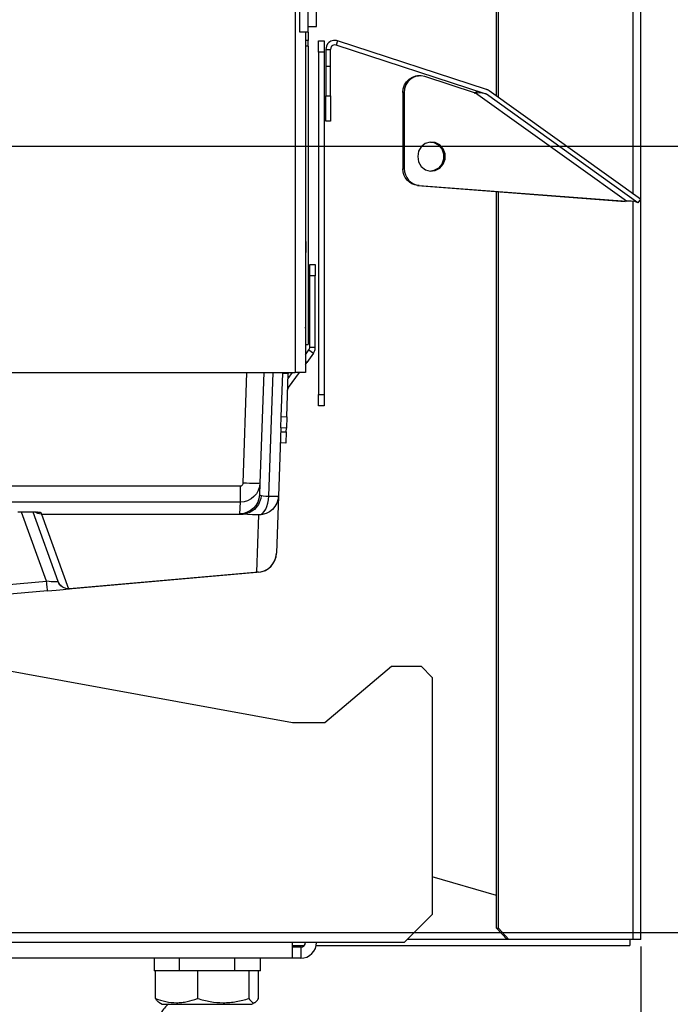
# Model space of a CAD drawing. Header units: millimetres. Extents: x 0 to 39025, y -31299 to 8400.
# Tile 192 of 206: x 17325 to 17441, y 1788 to 1964. Entities that reach past the tile are written whole.
import ezdxf

# ---------------------------------------------------------------- set-up
doc = ezdxf.new("R2010")
doc.units = ezdxf.units.MM
doc.header["$PDSIZE"] = -1
doc.layers.add('DIMENZIJE', color=4, linetype='Continuous')
doc.styles.add('SLDTEXTSTYLE6', font='txt')
doc.dimstyles.new('SLDDIMSTYLE0', dxfattribs={"dimtxt": 3, "dimasz": 3.414889, "dimexe": 0, "dimexo": 0.0625, "dimgap": 0.75, "dimtad": 1, "dimdec": 0, "dimlfac": 20, "dimrnd": 1e-09, "dimzin": 12, "dimdsep": 46, "dimtxsty": 'SLDTEXTSTYLE6', "dimsah": 1, "dimcen": 0.09, "dimadec": 0, "dimazin": 3, "dimtfac": 1, "dimtdec": 0, "dimtofl": 0, "dimtmove": 0, "dimatfit": 3, "dimfxl": 1, "dimfrac": 2, "dimtolj": 1, "dimtzin": 12, "dimarcsym": 0})

# ---------------------------------------------------------------- blocks, each defined once
blk = doc.blocks.new('Adapt 2 S (levo_prerez)')
at = {"linetype": 'Continuous'}
for p, q in [((632.35, 13.3), (632.35, 11)), ((642.35, 11), (642.35, 13.3)), ((628.13, 6.05), (628.13, 11)), ((635.65, 11), (628.13, 11)), ((635.65, 11), (635.65, 6.05)), ((644.87, 11), (635.65, 11)), ((644.87, 6.05), (644.87, 11)), ((646.57, 11), (644.87, 11)), ((646.57, 6.05), (646.57, 11)), ((628.7, 5.38), (628.7, 5.37)), ((628.7, 5.37), (629.35, 5)), ((645.35, 5), (646, 5.37)), ((629.35, 5), (645.35, 5))]:
    blk.add_line(p, q, dxfattribs=at)
at = {"lineweight": 25}
for points in [[(653.95, 178.98), (653.95, 178.98), (653.95, 206.83), (653.95, 206.83)], [(655.45, 178.98), (655.45, 178.98), (655.45, 206.83), (655.45, 206.83)], [(715, 16.61), (715, 16.61), (715, 206.83), (715, 206.83)], [(689.18, 167.52), (689.18, 167.52), (689.18, 197.69), (689.18, 197.69)], [(689.49, 167.3), (689.49, 167.3), (689.49, 197.67), (689.49, 197.67)], [(713.62, 150), (713.62, 150), (713.62, 195.95), (713.62, 195.95)], [(653.15, 190.04), (653.15, 190.04), (653.15, 118.07), (653.15, 118.07)], [(655.45, 179.99), (655.45, 179.99), (656.95, 179.99), (656.95, 179.99)], [(655.45, 178.98), (655.45, 178.98), (653.95, 178.98), (653.95, 178.98)], [(654.95, 178.98), (654.95, 178.98), (654.95, 118.07), (654.95, 118.07)], [(655.45, 178.98), (655.45, 178.98), (655.45, 177.48), (655.45, 177.48)], [(655.45, 177.48), (655.45, 177.48), (654.95, 177.48), (654.95, 177.48)], [(655.45, 176.47), (655.45, 176.47), (655.45, 177.48), (655.45, 177.48)], [(655.45, 176.47), (655.45, 176.47), (655.45, 123.1), (655.45, 123.1)], [(657.32, 177.42), (657.32, 177.42), (658.32, 177.42), (658.32, 177.42)], [(657.32, 175.41), (657.32, 175.41), (657.32, 177.42), (657.32, 177.42)], [(658.32, 177.42), (658.32, 177.42), (658.32, 175.41), (658.32, 175.41)], [(660.71, 177.42), (660.71, 177.42), (660.47, 176.66), (660.47, 176.66)], [(687.14, 167.95), (687.14, 167.95), (660.47, 176.66), (660.47, 176.66)], [(687.38, 168.71), (687.38, 168.71), (660.71, 177.42), (660.71, 177.42)], [(658.32, 175.41), (658.32, 175.41), (657.32, 175.41), (657.32, 175.41)], [(657.32, 175.41), (657.32, 175.41), (657.32, 114.11), (657.32, 114.11)], [(658.32, 175.41), (658.32, 175.41), (658.32, 114.11), (658.32, 114.11)], [(658.62, 175.89), (658.62, 175.89), (659.42, 175.89), (659.42, 175.89)], [(659.42, 172.81), (659.42, 172.81), (658.62, 172.81), (658.62, 172.81)], [(658.62, 172.81), (658.62, 172.81), (658.62, 167.55), (658.62, 167.55)], [(659.42, 167.55), (659.42, 167.55), (659.42, 172.81), (659.42, 172.81)], [(675.42, 171.16), (675.42, 171.16), (675.17, 171.16), (675.17, 171.16)], [(685.4, 168.07), (685.4, 168.07), (676.3, 171.03), (676.3, 171.03)], [(658.62, 167.55), (658.62, 167.55), (659.42, 167.55), (659.42, 167.55)], [(672.62, 168.15), (672.62, 168.15), (672.37, 168.14), (672.37, 168.14)], [(672.37, 168.14), (672.37, 168.14), (672.39, 154.53), (672.39, 154.53)], [(672.62, 168.15), (672.62, 168.15), (672.64, 154.54), (672.64, 154.54)], [(712.41, 148.7), (712.41, 148.7), (685.4, 168.07), (685.4, 168.07)], [(714.45, 148.41), (714.45, 148.41), (687.35, 167.84), (687.35, 167.84)], [(714.92, 149.07), (714.92, 149.07), (687.82, 168.49), (687.82, 168.49)], [(659.42, 163.03), (659.42, 163.03), (658.62, 163.03), (658.62, 163.03)], [(672.39, 154.53), (672.39, 154.53), (672.64, 154.54), (672.64, 154.54)], [(675.29, 151.53), (675.29, 151.53), (675.04, 151.53), (675.04, 151.53)], [(675.04, 151.53), (675.04, 151.53), (712.16, 148.69), (712.16, 148.69)], [(675.29, 151.53), (675.29, 151.53), (712.41, 148.7), (712.41, 148.7)], [(689.18, 18.62), (689.18, 18.62), (689.18, 150.45), (689.18, 150.45)], [(689.49, 18.62), (689.49, 18.62), (689.49, 150.43), (689.49, 150.43)], [(712.41, 148.7), (712.41, 148.7), (712.16, 148.69), (712.16, 148.69)], [(713.62, 16.61), (713.62, 16.61), (713.62, 148.71), (713.62, 148.71)], [(714.92, 149.07), (714.92, 149.07), (714.45, 148.41), (714.45, 148.41)], [(654.95, 141.52), (654.95, 141.52), (655.05, 141.52), (655.05, 141.52)], [(655.05, 141.52), (655.05, 141.52), (655.05, 139.51), (655.05, 139.51)], [(655.05, 139.51), (655.05, 139.51), (654.95, 139.51), (654.95, 139.51)], [(655.05, 126.59), (655.05, 126.59), (655.05, 139.51), (655.05, 139.51)], [(655.73, 137.39), (655.73, 137.39), (656.73, 137.39), (656.73, 137.39)], [(655.73, 135.38), (655.73, 135.38), (655.73, 137.39), (655.73, 137.39)], [(656.73, 137.39), (656.73, 137.39), (656.73, 135.38), (656.73, 135.38)], [(656.73, 135.38), (656.73, 135.38), (655.73, 135.38), (655.73, 135.38)], [(655.73, 122.57), (655.73, 122.57), (655.73, 135.38), (655.73, 135.38)], [(656.73, 122.57), (656.73, 122.57), (656.73, 135.38), (656.73, 135.38)], [(654.95, 126.59), (654.95, 126.59), (655.05, 126.59), (655.05, 126.59)], [(654.95, 121.23), (654.95, 121.23), (655.58, 122.09), (655.58, 122.09)], [(655.58, 122.09), (655.58, 122.09), (656.39, 121.5), (656.39, 121.5)], [(655.73, 122.57), (655.73, 122.57), (656.73, 122.57), (656.73, 122.57)], [(655.21, 119.88), (655.21, 119.88), (654.95, 120.07), (654.95, 120.07)], [(654.95, 119.52), (654.95, 119.52), (655.21, 119.88), (655.21, 119.88)], [(656.39, 121.5), (656.39, 121.5), (655.21, 119.88), (655.21, 119.88)], [(501.95, 118.07), (501.95, 118.07), (653.15, 118.07), (653.15, 118.07)], [(643.81, 98.26), (643.81, 98.26), (644.5, 118.07), (644.5, 118.07)], [(647.5, 118.07), (647.5, 118.07), (646.81, 98.26), (646.81, 98.26)], [(648.43, 95.92), (648.43, 95.92), (649.2, 118.07), (649.2, 118.07)], [(650.9, 118.07), (650.9, 118.07), (650.89, 117.9), (650.89, 117.9)], [(651.86, 116.96), (651.86, 116.96), (652.67, 118.07), (652.67, 118.07)], [(651.94, 115.36), (651.94, 115.36), (653.9, 118.07), (653.9, 118.07)], [(650.62, 110.17), (650.62, 110.17), (650.89, 117.9), (650.89, 117.9)], [(651.89, 117.87), (651.89, 117.87), (650.89, 117.9), (650.89, 117.9)], [(651.62, 110.14), (651.62, 110.14), (651.89, 117.87), (651.89, 117.87)], [(651.81, 115.46), (651.81, 115.46), (651.94, 115.36), (651.94, 115.36)], [(657.32, 114.11), (657.32, 114.11), (658.32, 114.11), (658.32, 114.11)], [(657.32, 112.1), (657.32, 112.1), (657.32, 114.11), (657.32, 114.11)], [(658.32, 114.11), (658.32, 114.11), (658.32, 112.1), (658.32, 112.1)], [(658.32, 112.1), (658.32, 112.1), (657.32, 112.1), (657.32, 112.1)], [(650.55, 108.16), (650.55, 108.16), (650.62, 110.17), (650.62, 110.17)], [(650.62, 110.17), (650.62, 110.17), (651.62, 110.14), (651.62, 110.14)], [(651.62, 110.14), (651.62, 110.14), (651.56, 108.13), (651.56, 108.13)], [(650.55, 108.16), (650.55, 108.16), (650.13, 95.96), (650.13, 95.96)], [(651.56, 108.13), (651.56, 108.13), (650.55, 108.16), (650.55, 108.16)], [(651.53, 107.43), (651.53, 107.43), (651.56, 108.13), (651.56, 108.13)], [(650.53, 107.47), (650.53, 107.47), (651.53, 107.43), (651.53, 107.43)], [(651.53, 107.43), (651.53, 107.43), (651.46, 105.43), (651.46, 105.43)], [(651.46, 105.43), (651.46, 105.43), (650.46, 105.46), (650.46, 105.46)], [(502.09, 97.77), (502.09, 97.77), (643.32, 97.77), (643.32, 97.77)], [(646.81, 98.26), (646.81, 98.26), (646.74, 96.19), (646.74, 96.19)], [(650.13, 95.96), (650.13, 95.96), (649.78, 85.71), (649.78, 85.71)], [(643.32, 94.86), (643.32, 94.86), (502.09, 94.86), (502.09, 94.86)], [(643.24, 92.79), (643.24, 92.79), (643.32, 94.86), (643.32, 94.86)], [(608.65, 80.73), (608.65, 80.73), (604.17, 93.08), (604.17, 93.08)], [(610.69, 80.67), (610.69, 80.67), (606.21, 93.05), (606.21, 93.05)], [(607.64, 92.97), (607.64, 92.97), (607.73, 92.72), (607.73, 92.72)], [(607.73, 92.72), (607.73, 92.72), (643.83, 92.72), (643.83, 92.72)], [(607.73, 92.72), (607.73, 92.72), (607.73, 92.72), (607.73, 92.72)], [(607.73, 92.72), (607.73, 92.72), (612.57, 79.35), (612.57, 79.35)], [(646.28, 82.32), (646.28, 82.32), (646.63, 92.58), (646.63, 92.58)], [(501, 83.09), (501, 83.09), (652.65, 55.46), (652.65, 55.46)], [(612.57, 79.35), (612.57, 79.35), (646.28, 82.32), (646.28, 82.32)], [(646.58, 82.33), (646.58, 82.33), (612.75, 79.35), (612.75, 79.35)], [(595.81, 79.6), (595.81, 79.6), (608.65, 80.73), (608.65, 80.73)], [(608.82, 79.01), (608.82, 79.01), (595.9, 77.87), (595.9, 77.87)], [(658.45, 55.46), (658.45, 55.46), (670.37, 65.51), (670.37, 65.51)], [(670.37, 65.51), (670.37, 65.51), (675.65, 65.51), (675.65, 65.51)], [(675.65, 65.51), (675.65, 65.51), (677.65, 63.5), (677.65, 63.5)], [(677.65, 63.5), (677.65, 63.5), (677.65, 21.08), (677.65, 21.08)], [(652.65, 55.46), (652.65, 55.46), (658.45, 55.46), (658.45, 55.46)], [(689.18, 24.48), (689.18, 24.48), (677.65, 27.8), (677.65, 27.8)], [(677.65, 21.08), (677.65, 21.08), (672.65, 16.06), (672.65, 16.06)], [(689.18, 18.62), (689.18, 18.62), (689.49, 18.62), (689.49, 18.62)], [(691.08, 16.61), (691.08, 16.61), (689.18, 18.62), (689.18, 18.62)], [(689.49, 18.62), (689.49, 18.62), (691.39, 16.61), (691.39, 16.61)], [(652.65, 16.06), (652.65, 16.06), (501, 16.06), (501, 16.06)], [(672.65, 16.06), (672.65, 16.06), (652.65, 16.06), (652.65, 16.06)], [(691.08, 16.61), (691.08, 16.61), (673.2, 16.61), (673.2, 16.61)], [(691.39, 16.61), (691.39, 16.61), (691.08, 16.61), (691.08, 16.61)], [(713.62, 16.61), (713.62, 16.61), (691.39, 16.61), (691.39, 16.61)], [(652.65, 15.55), (652.65, 15.55), (654.77, 15.55), (654.77, 15.55)], [(654.15, 15.25), (654.15, 15.25), (652.65, 15.25), (652.65, 15.25)], [(654.15, 15.25), (654.15, 15.25), (654.15, 13.24), (654.15, 13.24)], [(656.9, 15.55), (656.9, 15.55), (713, 15.55), (713, 15.55)], [(652.65, 13.24), (652.65, 13.24), (501, 13.24), (501, 13.24)], [(627.9, 13.24), (627.9, 13.24), (627.9, 10.98), (627.9, 10.98)], [(646.89, 10.98), (646.89, 10.98), (646.89, 13.24), (646.89, 13.24)], [(654.15, 13.24), (654.15, 13.24), (652.65, 13.24), (652.65, 13.24)]]:
    blk.add_open_spline(points, degree=3, dxfattribs=at)
for points, knots in [([(656.95, 179.99), (656.95, 179.99), (656.95, 180.01), (656.95, 180.01), (656.95, 180.01), (656.95, 180.32), (656.95, 180.32), (656.95, 180.32), (656.95, 181), (656.95, 181), (656.95, 181), (656.95, 181.99), (656.95, 181.99), (656.95, 181.99), (656.95, 183.25), (656.95, 183.25)], [0, 0, 0, 0, 1, 1, 1, 2, 2, 2, 3, 3, 3, 4, 4, 4, 5, 5, 5, 5]), ([(655.45, 176.47), (655.45, 176.47), (655.4, 176.47), (655.4, 176.47), (655.4, 176.47), (655.26, 176.47), (655.26, 176.47), (655.26, 176.47), (655.03, 176.47), (655.03, 176.47), (655.03, 176.47), (654.95, 176.47), (654.95, 176.47)], [0, 0, 0, 0, 1, 1, 1, 2, 2, 2, 3, 3, 3, 4, 4, 4, 4]), ([(660.71, 177.42), (660.71, 177.42), (660.51, 177.48), (660.51, 177.48), (660.51, 177.48), (659.96, 177.48), (659.96, 177.48), (659.96, 177.48), (659.53, 177.35), (659.53, 177.35), (659.53, 177.35), (659.16, 177.1), (659.16, 177.1), (659.16, 177.1), (659.14, 177.08), (659.14, 177.08), (659.14, 177.08), (659.09, 177.04), (659.09, 177.04), (659.09, 177.04), (658.93, 176.85), (658.93, 176.85), (658.93, 176.85), (658.73, 176.47), (658.73, 176.47), (658.73, 176.47), (658.62, 175.89), (658.62, 175.89)], [0, 0, 0, 0, 1, 1, 1, 2, 2, 2, 3, 3, 3, 4, 4, 4, 5, 5, 5, 6, 6, 6, 7, 7, 7, 8, 8, 8, 9, 9, 9, 9]), ([(660.47, 176.66), (660.47, 176.66), (660.09, 176.69), (660.09, 176.69), (660.09, 176.69), (659.69, 176.5), (659.69, 176.5), (659.69, 176.5), (659.68, 176.49), (659.68, 176.49), (659.68, 176.49), (659.66, 176.47), (659.66, 176.47), (659.66, 176.47), (659.57, 176.37), (659.57, 176.37), (659.57, 176.37), (659.42, 175.89), (659.42, 175.89)], [0, 0, 0, 0, 1, 1, 1, 2, 2, 2, 3, 3, 3, 4, 4, 4, 5, 5, 5, 6, 6, 6, 6]), ([(658.62, 175.89), (658.62, 175.89), (658.62, 175.56), (658.62, 175.56), (658.62, 175.56), (658.62, 175.2), (658.62, 175.2), (658.62, 175.2), (658.62, 174.83), (658.62, 174.83), (658.62, 174.83), (658.62, 174.44), (658.62, 174.44), (658.62, 174.44), (658.62, 174.04), (658.62, 174.04), (658.62, 174.04), (658.62, 173.64), (658.62, 173.64), (658.62, 173.64), (658.62, 173.22), (658.62, 173.22), (658.62, 173.22), (658.62, 172.81), (658.62, 172.81)], [0, 0, 0, 0, 1, 1, 1, 2, 2, 2, 3, 3, 3, 4, 4, 4, 5, 5, 5, 6, 6, 6, 7, 7, 7, 8, 8, 8, 8]), ([(659.42, 172.81), (659.42, 172.81), (659.42, 173.22), (659.42, 173.22), (659.42, 173.22), (659.42, 173.64), (659.42, 173.64), (659.42, 173.64), (659.42, 174.04), (659.42, 174.04), (659.42, 174.04), (659.42, 174.44), (659.42, 174.44), (659.42, 174.44), (659.42, 174.83), (659.42, 174.83), (659.42, 174.83), (659.42, 175.2), (659.42, 175.2), (659.42, 175.2), (659.42, 175.56), (659.42, 175.56), (659.42, 175.56), (659.42, 175.89), (659.42, 175.89)], [0, 0, 0, 0, 1, 1, 1, 2, 2, 2, 3, 3, 3, 4, 4, 4, 5, 5, 5, 6, 6, 6, 7, 7, 7, 8, 8, 8, 8]), ([(672.37, 168.14), (672.37, 168.14), (672.45, 168.85), (672.45, 168.85), (672.45, 168.85), (672.67, 169.51), (672.67, 169.51), (672.67, 169.51), (673.04, 170.09), (673.04, 170.09), (673.04, 170.09), (673.52, 170.57), (673.52, 170.57), (673.52, 170.57), (674.1, 170.92), (674.1, 170.92), (674.1, 170.92), (674.73, 171.12), (674.73, 171.12), (674.73, 171.12), (675.17, 171.16), (675.17, 171.16)], [0, 0, 0, 0, 1, 1, 1, 2, 2, 2, 3, 3, 3, 4, 4, 4, 5, 5, 5, 6, 6, 6, 7, 7, 7, 7]), ([(676.3, 171.03), (676.3, 171.03), (675.65, 171.16), (675.65, 171.16), (675.65, 171.16), (674.99, 171.12), (674.99, 171.12), (674.99, 171.12), (674.35, 170.93), (674.35, 170.93), (674.35, 170.93), (673.77, 170.57), (673.77, 170.57), (673.77, 170.57), (673.29, 170.1), (673.29, 170.1), (673.29, 170.1), (672.92, 169.51), (672.92, 169.51), (672.92, 169.51), (672.7, 168.85), (672.7, 168.85), (672.7, 168.85), (672.62, 168.15), (672.62, 168.15)], [0, 0, 0, 0, 1, 1, 1, 2, 2, 2, 3, 3, 3, 4, 4, 4, 5, 5, 5, 6, 6, 6, 7, 7, 7, 8, 8, 8, 8]), ([(658.62, 163.03), (658.62, 163.03), (658.62, 163.12), (658.62, 163.12), (658.62, 163.12), (658.62, 163.38), (658.62, 163.38), (658.62, 163.38), (658.62, 163.79), (658.62, 163.79), (658.62, 163.79), (658.62, 164.36), (658.62, 164.36), (658.62, 164.36), (658.62, 165.04), (658.62, 165.04), (658.62, 165.04), (658.62, 165.82), (658.62, 165.82), (658.62, 165.82), (658.62, 166.68), (658.62, 166.68), (658.62, 166.68), (658.62, 167.55), (658.62, 167.55)], [0, 0, 0, 0, 1, 1, 1, 2, 2, 2, 3, 3, 3, 4, 4, 4, 5, 5, 5, 6, 6, 6, 7, 7, 7, 8, 8, 8, 8]), ([(659.42, 167.55), (659.42, 167.55), (659.42, 166.68), (659.42, 166.68), (659.42, 166.68), (659.42, 165.82), (659.42, 165.82), (659.42, 165.82), (659.42, 165.04), (659.42, 165.04), (659.42, 165.04), (659.42, 164.36), (659.42, 164.36), (659.42, 164.36), (659.42, 163.79), (659.42, 163.79), (659.42, 163.79), (659.42, 163.38), (659.42, 163.38), (659.42, 163.38), (659.42, 163.12), (659.42, 163.12), (659.42, 163.12), (659.42, 163.03), (659.42, 163.03)], [0, 0, 0, 0, 1, 1, 1, 2, 2, 2, 3, 3, 3, 4, 4, 4, 5, 5, 5, 6, 6, 6, 7, 7, 7, 8, 8, 8, 8]), ([(685.14, 168.07), (685.14, 168.07), (685.77, 168.38), (685.77, 168.38), (685.77, 168.38), (685.8, 168.39), (685.8, 168.39)], [0, 0, 0, 0, 1, 1, 1, 2, 2, 2, 2]), ([(685.4, 168.07), (685.4, 168.07), (685.99, 168.14), (685.99, 168.14), (685.99, 168.14), (686.59, 168.13), (686.59, 168.13), (686.59, 168.13), (686.63, 168.11), (686.63, 168.11)], [0, 0, 0, 0, 1, 1, 1, 2, 2, 2, 3, 3, 3, 3]), ([(687.35, 167.84), (687.35, 167.84), (687.33, 167.86), (687.33, 167.86), (687.33, 167.86), (687.31, 167.87), (687.31, 167.87), (687.31, 167.87), (687.28, 167.89), (687.28, 167.89), (687.28, 167.89), (687.25, 167.9), (687.25, 167.9), (687.25, 167.9), (687.22, 167.92), (687.22, 167.92), (687.22, 167.92), (687.19, 167.93), (687.19, 167.93), (687.19, 167.93), (687.17, 167.94), (687.17, 167.94), (687.17, 167.94), (687.14, 167.95), (687.14, 167.95)], [0, 0, 0, 0, 1, 1, 1, 2, 2, 2, 3, 3, 3, 4, 4, 4, 5, 5, 5, 6, 6, 6, 7, 7, 7, 8, 8, 8, 8]), ([(687.82, 168.49), (687.82, 168.49), (687.77, 168.53), (687.77, 168.53), (687.77, 168.53), (687.72, 168.56), (687.72, 168.56), (687.72, 168.56), (687.67, 168.59), (687.67, 168.59), (687.67, 168.59), (687.61, 168.62), (687.61, 168.62), (687.61, 168.62), (687.55, 168.65), (687.55, 168.65), (687.55, 168.65), (687.5, 168.67), (687.5, 168.67), (687.5, 168.67), (687.44, 168.7), (687.44, 168.7), (687.44, 168.7), (687.38, 168.71), (687.38, 168.71)], [0, 0, 0, 0, 1, 1, 1, 2, 2, 2, 3, 3, 3, 4, 4, 4, 5, 5, 5, 6, 6, 6, 7, 7, 7, 8, 8, 8, 8]), ([(675.05, 156.69), (675.05, 156.69), (675.21, 157.64), (675.21, 157.64), (675.21, 157.64), (675.69, 158.45), (675.69, 158.45), (675.69, 158.45), (676.41, 159.03), (676.41, 159.03), (676.41, 159.03), (677.28, 159.3), (677.28, 159.3), (677.28, 159.3), (678.19, 159.21), (678.19, 159.21), (678.19, 159.21), (679, 158.78), (679, 158.78), (679, 158.78), (679.61, 158.07), (679.61, 158.07), (679.61, 158.07), (679.94, 157.18), (679.94, 157.18), (679.94, 157.18), (679.94, 156.21), (679.94, 156.21), (679.94, 156.21), (679.62, 155.32), (679.62, 155.32), (679.62, 155.32), (679, 154.61), (679, 154.61), (679, 154.61), (678.19, 154.18), (678.19, 154.18), (678.19, 154.18), (677.29, 154.09), (677.29, 154.09), (677.29, 154.09), (676.42, 154.35), (676.42, 154.35), (676.42, 154.35), (675.7, 154.93), (675.7, 154.93), (675.7, 154.93), (675.21, 155.75), (675.21, 155.75), (675.21, 155.75), (675.05, 156.69), (675.05, 156.69)], [0, 0, 0, 0, 1, 1, 1, 2, 2, 2, 3, 3, 3, 4, 4, 4, 5, 5, 5, 6, 6, 6, 7, 7, 7, 8, 8, 8, 9, 9, 9, 10, 10, 10, 11, 11, 11, 12, 12, 12, 13, 13, 13, 14, 14, 14, 15, 15, 15, 16, 16, 16, 17, 17, 17, 17]), ([(677.35, 159.3), (677.35, 159.3), (677.93, 159.2), (677.93, 159.2), (677.93, 159.2), (678.74, 158.78), (678.74, 158.78), (678.74, 158.78), (679.36, 158.06), (679.36, 158.06), (679.36, 158.06), (679.69, 157.17), (679.69, 157.17), (679.69, 157.17), (679.69, 156.21), (679.69, 156.21), (679.69, 156.21), (679.36, 155.32), (679.36, 155.32), (679.36, 155.32), (678.75, 154.6), (678.75, 154.6), (678.75, 154.6), (677.94, 154.18), (677.94, 154.18), (677.94, 154.18), (677.43, 154.08), (677.43, 154.08)], [0, 0, 0, 0, 1, 1, 1, 2, 2, 2, 3, 3, 3, 4, 4, 4, 5, 5, 5, 6, 6, 6, 7, 7, 7, 8, 8, 8, 9, 9, 9, 9]), ([(675.04, 151.53), (675.04, 151.53), (674.51, 151.62), (674.51, 151.62), (674.51, 151.62), (674.01, 151.82), (674.01, 151.82), (674.01, 151.82), (673.56, 152.11), (673.56, 152.11), (673.56, 152.11), (673.16, 152.48), (673.16, 152.48), (673.16, 152.48), (672.83, 152.93), (672.83, 152.93), (672.83, 152.93), (672.59, 153.43), (672.59, 153.43), (672.59, 153.43), (672.44, 153.97), (672.44, 153.97), (672.44, 153.97), (672.39, 154.53), (672.39, 154.53)], [0, 0, 0, 0, 1, 1, 1, 2, 2, 2, 3, 3, 3, 4, 4, 4, 5, 5, 5, 6, 6, 6, 7, 7, 7, 8, 8, 8, 8]), ([(672.64, 154.54), (672.64, 154.54), (672.7, 153.98), (672.7, 153.98), (672.7, 153.98), (672.84, 153.44), (672.84, 153.44), (672.84, 153.44), (673.09, 152.93), (673.09, 152.93), (673.09, 152.93), (673.41, 152.49), (673.41, 152.49), (673.41, 152.49), (673.81, 152.11), (673.81, 152.11), (673.81, 152.11), (674.27, 151.82), (674.27, 151.82), (674.27, 151.82), (674.76, 151.62), (674.76, 151.62), (674.76, 151.62), (675.29, 151.53), (675.29, 151.53)], [0, 0, 0, 0, 1, 1, 1, 2, 2, 2, 3, 3, 3, 4, 4, 4, 5, 5, 5, 6, 6, 6, 7, 7, 7, 8, 8, 8, 8]), ([(714.45, 148.42), (714.45, 148.42), (713.91, 148.67), (713.91, 148.67), (713.91, 148.67), (713.28, 148.75), (713.28, 148.75), (713.28, 148.75), (712.63, 148.73), (712.63, 148.73), (712.63, 148.73), (712.41, 148.7), (712.41, 148.7)], [0, 0, 0, 0, 1, 1, 1, 2, 2, 2, 3, 3, 3, 4, 4, 4, 4]), ([(654.95, 126), (654.95, 126), (654.96, 126.02), (654.96, 126.02), (654.96, 126.02), (654.98, 126.09), (654.98, 126.09), (654.98, 126.09), (655, 126.18), (655, 126.18), (655, 126.18), (655.02, 126.26), (655.02, 126.26), (655.02, 126.26), (655.03, 126.34), (655.03, 126.34), (655.03, 126.34), (655.04, 126.42), (655.04, 126.42), (655.04, 126.42), (655.05, 126.5), (655.05, 126.5), (655.05, 126.5), (655.05, 126.59), (655.05, 126.59)], [0, 0, 0, 0, 1, 1, 1, 2, 2, 2, 3, 3, 3, 4, 4, 4, 5, 5, 5, 6, 6, 6, 7, 7, 7, 8, 8, 8, 8]), ([(654.95, 123.1), (654.95, 123.1), (655.03, 123.1), (655.03, 123.1), (655.03, 123.1), (655.26, 123.1), (655.26, 123.1), (655.26, 123.1), (655.4, 123.1), (655.4, 123.1), (655.4, 123.1), (655.45, 123.1), (655.45, 123.1)], [0, 0, 0, 0, 1, 1, 1, 2, 2, 2, 3, 3, 3, 4, 4, 4, 4]), ([(655.58, 122.09), (655.58, 122.09), (655.61, 122.15), (655.61, 122.15), (655.61, 122.15), (655.64, 122.21), (655.64, 122.21), (655.64, 122.21), (655.67, 122.26), (655.67, 122.26), (655.67, 122.26), (655.69, 122.32), (655.69, 122.32), (655.69, 122.32), (655.71, 122.38), (655.71, 122.38), (655.71, 122.38), (655.72, 122.45), (655.72, 122.45), (655.72, 122.45), (655.72, 122.5), (655.72, 122.5), (655.72, 122.5), (655.73, 122.57), (655.73, 122.57)], [0, 0, 0, 0, 1, 1, 1, 2, 2, 2, 3, 3, 3, 4, 4, 4, 5, 5, 5, 6, 6, 6, 7, 7, 7, 8, 8, 8, 8]), ([(656.39, 121.5), (656.39, 121.5), (656.47, 121.63), (656.47, 121.63), (656.47, 121.63), (656.53, 121.75), (656.53, 121.75), (656.53, 121.75), (656.59, 121.88), (656.59, 121.88), (656.59, 121.88), (656.64, 122.01), (656.64, 122.01), (656.64, 122.01), (656.68, 122.15), (656.68, 122.15), (656.68, 122.15), (656.71, 122.29), (656.71, 122.29), (656.71, 122.29), (656.72, 122.43), (656.72, 122.43), (656.72, 122.43), (656.73, 122.57), (656.73, 122.57)], [0, 0, 0, 0, 1, 1, 1, 2, 2, 2, 3, 3, 3, 4, 4, 4, 5, 5, 5, 6, 6, 6, 7, 7, 7, 8, 8, 8, 8]), ([(650.89, 117.9), (650.89, 117.9), (650.9, 117.98), (650.9, 117.98), (650.9, 117.98), (650.9, 118.06), (650.9, 118.06), (650.9, 118.06), (650.91, 118.07), (650.91, 118.07)], [0, 0, 0, 0, 1, 1, 1, 2, 2, 2, 3, 3, 3, 3]), ([(651.89, 117.87), (651.89, 117.87), (651.89, 117.9), (651.89, 117.9), (651.89, 117.9), (651.9, 117.94), (651.9, 117.94), (651.9, 117.94), (651.9, 117.97), (651.9, 117.97), (651.9, 117.97), (651.91, 118), (651.91, 118), (651.91, 118), (651.91, 118.04), (651.91, 118.04), (651.91, 118.04), (651.93, 118.07), (651.93, 118.07), (651.93, 118.07), (651.93, 118.07), (651.93, 118.07)], [0, 0, 0, 0, 1, 1, 1, 2, 2, 2, 3, 3, 3, 4, 4, 4, 5, 5, 5, 6, 6, 6, 7, 7, 7, 7]), ([(654.95, 118.07), (654.95, 118.07), (654.92, 118.07), (654.92, 118.07), (654.92, 118.07), (654.81, 118.07), (654.81, 118.07), (654.81, 118.07), (654.65, 118.07), (654.65, 118.07), (654.65, 118.07), (654.42, 118.07), (654.42, 118.07), (654.42, 118.07), (654.15, 118.07), (654.15, 118.07), (654.15, 118.07), (653.84, 118.07), (653.84, 118.07), (653.84, 118.07), (653.5, 118.07), (653.5, 118.07), (653.5, 118.07), (653.15, 118.07), (653.15, 118.07)], [0, 0, 0, 0, 1, 1, 1, 2, 2, 2, 3, 3, 3, 4, 4, 4, 5, 5, 5, 6, 6, 6, 7, 7, 7, 8, 8, 8, 8]), ([(651.79, 114.91), (651.79, 114.91), (651.79, 114.97), (651.79, 114.97), (651.79, 114.97), (651.8, 115.04), (651.8, 115.04), (651.8, 115.04), (651.81, 115.09), (651.81, 115.09), (651.81, 115.09), (651.84, 115.15), (651.84, 115.15), (651.84, 115.15), (651.86, 115.21), (651.86, 115.21), (651.86, 115.21), (651.88, 115.26), (651.88, 115.26), (651.88, 115.26), (651.91, 115.31), (651.91, 115.31), (651.91, 115.31), (651.94, 115.36), (651.94, 115.36)], [0, 0, 0, 0, 1, 1, 1, 2, 2, 2, 3, 3, 3, 4, 4, 4, 5, 5, 5, 6, 6, 6, 7, 7, 7, 8, 8, 8, 8]), ([(643.32, 97.77), (643.32, 97.77), (643.41, 97.78), (643.41, 97.78), (643.41, 97.78), (643.5, 97.8), (643.5, 97.8), (643.5, 97.8), (643.59, 97.85), (643.59, 97.85), (643.59, 97.85), (643.66, 97.91), (643.66, 97.91), (643.66, 97.91), (643.72, 97.98), (643.72, 97.98), (643.72, 97.98), (643.77, 98.07), (643.77, 98.07), (643.77, 98.07), (643.8, 98.16), (643.8, 98.16), (643.8, 98.16), (643.81, 98.26), (643.81, 98.26)], [0, 0, 0, 0, 1, 1, 1, 2, 2, 2, 3, 3, 3, 4, 4, 4, 5, 5, 5, 6, 6, 6, 7, 7, 7, 8, 8, 8, 8]), ([(646.81, 98.26), (646.81, 98.26), (646.72, 97.59), (646.72, 97.59), (646.72, 97.59), (646.51, 96.95), (646.51, 96.95), (646.51, 96.95), (646.18, 96.36), (646.18, 96.36), (646.18, 96.36), (645.74, 95.85), (645.74, 95.85), (645.74, 95.85), (645.22, 95.43), (645.22, 95.43), (645.22, 95.43), (644.62, 95.12), (644.62, 95.12), (644.62, 95.12), (643.98, 94.93), (643.98, 94.93), (643.98, 94.93), (643.32, 94.86), (643.32, 94.86)], [0, 0, 0, 0, 1, 1, 1, 2, 2, 2, 3, 3, 3, 4, 4, 4, 5, 5, 5, 6, 6, 6, 7, 7, 7, 8, 8, 8, 8]), ([(643.32, 94.86), (643.32, 94.86), (643.32, 94.93), (643.32, 94.93), (643.32, 94.93), (643.32, 95.1), (643.32, 95.1), (643.32, 95.1), (643.32, 95.37), (643.32, 95.37), (643.32, 95.37), (643.32, 95.73), (643.32, 95.73), (643.32, 95.73), (643.32, 96.17), (643.32, 96.17), (643.32, 96.17), (643.32, 96.67), (643.32, 96.67), (643.32, 96.67), (643.32, 97.21), (643.32, 97.21), (643.32, 97.21), (643.32, 97.77), (643.32, 97.77)], [0, 0, 0, 0, 1, 1, 1, 2, 2, 2, 3, 3, 3, 4, 4, 4, 5, 5, 5, 6, 6, 6, 7, 7, 7, 8, 8, 8, 8]), ([(646.81, 98.26), (646.81, 98.26), (646.76, 98.23), (646.76, 98.23), (646.76, 98.23), (646.58, 98.22), (646.58, 98.22), (646.58, 98.22), (646.31, 98.21), (646.31, 98.21), (646.31, 98.21), (645.93, 98.21), (645.93, 98.21), (645.93, 98.21), (645.48, 98.21), (645.48, 98.21), (645.48, 98.21), (644.96, 98.22), (644.96, 98.22), (644.96, 98.22), (644.4, 98.23), (644.4, 98.23), (644.4, 98.23), (643.81, 98.26), (643.81, 98.26)], [0, 0, 0, 0, 1, 1, 1, 2, 2, 2, 3, 3, 3, 4, 4, 4, 5, 5, 5, 6, 6, 6, 7, 7, 7, 8, 8, 8, 8]), ([(646.74, 96.19), (646.74, 96.19), (646.65, 95.52), (646.65, 95.52), (646.65, 95.52), (646.44, 94.88), (646.44, 94.88), (646.44, 94.88), (646.11, 94.29), (646.11, 94.29), (646.11, 94.29), (645.67, 93.78), (645.67, 93.78), (645.67, 93.78), (645.15, 93.36), (645.15, 93.36), (645.15, 93.36), (644.55, 93.05), (644.55, 93.05), (644.55, 93.05), (643.91, 92.86), (643.91, 92.86), (643.91, 92.86), (643.24, 92.79), (643.24, 92.79)], [0, 0, 0, 0, 1, 1, 1, 2, 2, 2, 3, 3, 3, 4, 4, 4, 5, 5, 5, 6, 6, 6, 7, 7, 7, 8, 8, 8, 8]), ([(647.04, 96.07), (647.04, 96.07), (647.04, 96.01), (647.04, 96.01), (647.04, 96.01), (646.97, 95.53), (646.97, 95.53), (646.97, 95.53), (646.57, 94.43), (646.57, 94.43), (646.57, 94.43), (645.86, 93.53), (645.86, 93.53), (645.86, 93.53), (644.92, 92.94), (644.92, 92.94), (644.92, 92.94), (643.86, 92.72), (643.86, 92.72)], [0, 0, 0, 0, 1, 1, 1, 2, 2, 2, 3, 3, 3, 4, 4, 4, 5, 5, 5, 6, 6, 6, 6]), ([(650.13, 95.96), (650.13, 95.96), (650.04, 95.3), (650.04, 95.3), (650.04, 95.3), (649.83, 94.66), (649.83, 94.66), (649.83, 94.66), (649.5, 94.07), (649.5, 94.07), (649.5, 94.07), (649.07, 93.56), (649.07, 93.56), (649.07, 93.56), (648.54, 93.14), (648.54, 93.14), (648.54, 93.14), (647.95, 92.83), (647.95, 92.83), (647.95, 92.83), (647.3, 92.64), (647.3, 92.64), (647.3, 92.64), (646.63, 92.58), (646.63, 92.58)], [0, 0, 0, 0, 1, 1, 1, 2, 2, 2, 3, 3, 3, 4, 4, 4, 5, 5, 5, 6, 6, 6, 7, 7, 7, 8, 8, 8, 8]), ([(646.63, 92.58), (646.63, 92.58), (646.97, 92.66), (646.97, 92.66), (646.97, 92.66), (647.29, 92.86), (647.29, 92.86), (647.29, 92.86), (647.59, 93.18), (647.59, 93.18), (647.59, 93.18), (647.85, 93.59), (647.85, 93.59), (647.85, 93.59), (648.08, 94.09), (648.08, 94.09), (648.08, 94.09), (648.25, 94.66), (648.25, 94.66), (648.25, 94.66), (648.37, 95.27), (648.37, 95.27), (648.37, 95.27), (648.43, 95.92), (648.43, 95.92)], [0, 0, 0, 0, 1, 1, 1, 2, 2, 2, 3, 3, 3, 4, 4, 4, 5, 5, 5, 6, 6, 6, 7, 7, 7, 8, 8, 8, 8]), ([(646.74, 96.19), (646.74, 96.19), (646.77, 96.14), (646.77, 96.14), (646.77, 96.14), (646.87, 96.11), (646.87, 96.11), (646.87, 96.11), (647.04, 96.07), (647.04, 96.07)], [0, 0, 0, 0, 1, 1, 1, 2, 2, 2, 3, 3, 3, 3]), ([(647.04, 96.07), (647.04, 96.07), (647.4, 96.01), (647.4, 96.01), (647.4, 96.01), (647.86, 95.95), (647.86, 95.95), (647.86, 95.95), (648.43, 95.92), (648.43, 95.92)], [0, 0, 0, 0, 1, 1, 1, 2, 2, 2, 3, 3, 3, 3]), ([(648.43, 95.92), (648.43, 95.92), (648.8, 95.92), (648.8, 95.92), (648.8, 95.92), (649.14, 95.92), (649.14, 95.92), (649.14, 95.92), (649.43, 95.92), (649.43, 95.92), (649.43, 95.92), (649.68, 95.92), (649.68, 95.92), (649.68, 95.92), (649.87, 95.93), (649.87, 95.93), (649.87, 95.93), (650.02, 95.94), (650.02, 95.94), (650.02, 95.94), (650.1, 95.95), (650.1, 95.95), (650.1, 95.95), (650.13, 95.96), (650.13, 95.96)], [0, 0, 0, 0, 1, 1, 1, 2, 2, 2, 3, 3, 3, 4, 4, 4, 5, 5, 5, 6, 6, 6, 7, 7, 7, 8, 8, 8, 8]), ([(606.73, 93.04), (606.73, 93.04), (606.41, 93.04), (606.41, 93.04), (606.41, 93.04), (605.78, 93.06), (605.78, 93.06), (605.78, 93.06), (605.07, 93.07), (605.07, 93.07), (605.07, 93.07), (604.28, 93.08), (604.28, 93.08), (604.28, 93.08), (603.48, 93.08), (603.48, 93.08)], [0, 0, 0, 0, 1, 1, 1, 2, 2, 2, 3, 3, 3, 4, 4, 4, 5, 5, 5, 5]), ([(606.64, 93.04), (606.64, 93.04), (606.89, 93.03), (606.89, 93.03), (606.89, 93.03), (607.25, 93.01), (607.25, 93.01), (607.25, 93.01), (607.32, 93.01), (607.32, 93.01)], [0, 0, 0, 0, 1, 1, 1, 2, 2, 2, 3, 3, 3, 3]), ([(607.73, 92.72), (607.73, 92.72), (607.39, 92.75), (607.39, 92.75), (607.39, 92.75), (607.05, 92.84), (607.05, 92.84), (607.05, 92.84), (606.73, 92.99), (606.73, 92.99), (606.73, 92.99), (606.64, 93.04), (606.64, 93.04)], [0, 0, 0, 0, 1, 1, 1, 2, 2, 2, 3, 3, 3, 4, 4, 4, 4]), ([(607.64, 92.97), (607.64, 92.97), (607.56, 93), (607.56, 93), (607.56, 93), (607.31, 93.01), (607.31, 93.01), (607.31, 93.01), (606.93, 93.03), (606.93, 93.03), (606.93, 93.03), (606.73, 93.04), (606.73, 93.04)], [0, 0, 0, 0, 1, 1, 1, 2, 2, 2, 3, 3, 3, 4, 4, 4, 4]), ([(607.64, 92.97), (607.64, 92.97), (607.34, 93), (607.34, 93), (607.34, 93), (607.04, 93.06), (607.04, 93.06), (607.04, 93.06), (606.91, 93.11), (606.91, 93.11)], [0, 0, 0, 0, 1, 1, 1, 2, 2, 2, 3, 3, 3, 3]), ([(643.83, 92.72), (643.83, 92.72), (643.51, 92.74), (643.51, 92.74), (643.51, 92.74), (643.31, 92.77), (643.31, 92.77), (643.31, 92.77), (643.24, 92.79), (643.24, 92.79)], [0, 0, 0, 0, 1, 1, 1, 2, 2, 2, 3, 3, 3, 3]), ([(643.86, 92.72), (643.86, 92.72), (643.84, 92.72), (643.84, 92.72), (643.84, 92.72), (643.83, 92.72), (643.83, 92.72)], [0, 0, 0, 0, 1, 1, 1, 2, 2, 2, 2]), ([(646.63, 92.58), (646.63, 92.58), (645.51, 92.61), (645.51, 92.61), (645.51, 92.61), (644.57, 92.66), (644.57, 92.66), (644.57, 92.66), (643.86, 92.72), (643.86, 92.72)], [0, 0, 0, 0, 1, 1, 1, 2, 2, 2, 3, 3, 3, 3]), ([(646.28, 82.32), (646.28, 82.32), (646.95, 82.38), (646.95, 82.38), (646.95, 82.38), (647.59, 82.57), (647.59, 82.57), (647.59, 82.57), (648.18, 82.88), (648.18, 82.88), (648.18, 82.88), (648.71, 83.3), (648.71, 83.3), (648.71, 83.3), (649.14, 83.82), (649.14, 83.82), (649.14, 83.82), (649.48, 84.4), (649.48, 84.4), (649.48, 84.4), (649.69, 85.04), (649.69, 85.04), (649.69, 85.04), (649.78, 85.71), (649.78, 85.71)], [0, 0, 0, 0, 1, 1, 1, 2, 2, 2, 3, 3, 3, 4, 4, 4, 5, 5, 5, 6, 6, 6, 7, 7, 7, 8, 8, 8, 8]), ([(646.58, 82.33), (646.58, 82.33), (647.21, 82.44), (647.21, 82.44), (647.21, 82.44), (647.8, 82.66), (647.8, 82.66), (647.8, 82.66), (648.34, 82.99), (648.34, 82.99), (648.34, 82.99), (648.81, 83.41), (648.81, 83.41), (648.81, 83.41), (649.21, 83.91), (649.21, 83.91), (649.21, 83.91), (649.51, 84.47), (649.51, 84.47), (649.51, 84.47), (649.7, 85.08), (649.7, 85.08), (649.7, 85.08), (649.78, 85.71), (649.78, 85.71)], [0, 0, 0, 0, 1, 1, 1, 2, 2, 2, 3, 3, 3, 4, 4, 4, 5, 5, 5, 6, 6, 6, 7, 7, 7, 8, 8, 8, 8]), ([(646.58, 82.33), (646.58, 82.33), (646.54, 82.32), (646.54, 82.32), (646.54, 82.32), (646.51, 82.32), (646.51, 82.32), (646.51, 82.32), (646.47, 82.32), (646.47, 82.32), (646.47, 82.32), (646.43, 82.32), (646.43, 82.32), (646.43, 82.32), (646.39, 82.32), (646.39, 82.32), (646.39, 82.32), (646.35, 82.32), (646.35, 82.32), (646.35, 82.32), (646.32, 82.32), (646.32, 82.32), (646.32, 82.32), (646.28, 82.32), (646.28, 82.32)], [0, 0, 0, 0, 1, 1, 1, 2, 2, 2, 3, 3, 3, 4, 4, 4, 5, 5, 5, 6, 6, 6, 7, 7, 7, 8, 8, 8, 8]), ([(610.7, 80.67), (610.7, 80.67), (610.67, 80.62), (610.67, 80.62), (610.67, 80.62), (610.57, 80.6), (610.57, 80.6), (610.57, 80.6), (610.39, 80.58), (610.39, 80.58), (610.39, 80.58), (610.14, 80.59), (610.14, 80.59), (610.14, 80.59), (609.83, 80.6), (609.83, 80.6), (609.83, 80.6), (609.47, 80.63), (609.47, 80.63), (609.47, 80.63), (609.07, 80.67), (609.07, 80.67), (609.07, 80.67), (608.65, 80.73), (608.65, 80.73)], [0, 0, 0, 0, 1, 1, 1, 2, 2, 2, 3, 3, 3, 4, 4, 4, 5, 5, 5, 6, 6, 6, 7, 7, 7, 8, 8, 8, 8]), ([(608.82, 79.01), (608.82, 79.01), (608.81, 79.04), (608.81, 79.04), (608.81, 79.04), (608.8, 79.13), (608.8, 79.13), (608.8, 79.13), (608.78, 79.28), (608.78, 79.28), (608.78, 79.28), (608.76, 79.5), (608.76, 79.5), (608.76, 79.5), (608.73, 79.75), (608.73, 79.75), (608.73, 79.75), (608.71, 80.05), (608.71, 80.05), (608.71, 80.05), (608.68, 80.38), (608.68, 80.38), (608.68, 80.38), (608.65, 80.73), (608.65, 80.73)], [0, 0, 0, 0, 1, 1, 1, 2, 2, 2, 3, 3, 3, 4, 4, 4, 5, 5, 5, 6, 6, 6, 7, 7, 7, 8, 8, 8, 8]), ([(608.82, 79.01), (608.82, 79.01), (609.6, 79.07), (609.6, 79.07), (609.6, 79.07), (610.34, 79.14), (610.34, 79.14), (610.34, 79.14), (611.02, 79.2), (611.02, 79.2), (611.02, 79.2), (611.61, 79.25), (611.61, 79.25), (611.61, 79.25), (612.1, 79.29), (612.1, 79.29), (612.1, 79.29), (612.45, 79.33), (612.45, 79.33), (612.45, 79.33), (612.68, 79.34), (612.68, 79.34), (612.68, 79.34), (612.75, 79.35), (612.75, 79.35)], [0, 0, 0, 0, 1, 1, 1, 2, 2, 2, 3, 3, 3, 4, 4, 4, 5, 5, 5, 6, 6, 6, 7, 7, 7, 8, 8, 8, 8]), ([(612.57, 79.35), (612.57, 79.35), (612.27, 79.37), (612.27, 79.37), (612.27, 79.37), (611.97, 79.44), (611.97, 79.44), (611.97, 79.44), (611.69, 79.56), (611.69, 79.56), (611.69, 79.56), (611.42, 79.71), (611.42, 79.71), (611.42, 79.71), (611.19, 79.91), (611.19, 79.91), (611.19, 79.91), (610.98, 80.14), (610.98, 80.14), (610.98, 80.14), (610.82, 80.4), (610.82, 80.4), (610.82, 80.4), (610.69, 80.67), (610.69, 80.67)], [0, 0, 0, 0, 1, 1, 1, 2, 2, 2, 3, 3, 3, 4, 4, 4, 5, 5, 5, 6, 6, 6, 7, 7, 7, 8, 8, 8, 8]), ([(612.75, 79.35), (612.75, 79.35), (612.42, 79.35), (612.42, 79.35), (612.42, 79.35), (612.1, 79.4), (612.1, 79.4), (612.1, 79.4), (611.79, 79.5), (611.79, 79.5), (611.79, 79.5), (611.5, 79.66), (611.5, 79.66), (611.5, 79.66), (611.24, 79.86), (611.24, 79.86), (611.24, 79.86), (611.02, 80.09), (611.02, 80.09), (611.02, 80.09), (610.83, 80.37), (610.83, 80.37), (610.83, 80.37), (610.7, 80.67), (610.7, 80.67)], [0, 0, 0, 0, 1, 1, 1, 2, 2, 2, 3, 3, 3, 4, 4, 4, 5, 5, 5, 6, 6, 6, 7, 7, 7, 8, 8, 8, 8]), ([(612.57, 79.35), (612.57, 79.35), (612.63, 79.35), (612.63, 79.35), (612.63, 79.35), (612.69, 79.35), (612.69, 79.35), (612.69, 79.35), (612.75, 79.35), (612.75, 79.35)], [0, 0, 0, 0, 1, 1, 1, 2, 2, 2, 3, 3, 3, 3]), ([(652.65, 13.24), (652.65, 13.24), (652.65, 13.29), (652.65, 13.29), (652.65, 13.29), (652.65, 13.45), (652.65, 13.45), (652.65, 13.45), (652.65, 13.72), (652.65, 13.72), (652.65, 13.72), (652.65, 14.07), (652.65, 14.07), (652.65, 14.07), (652.65, 14.49), (652.65, 14.49), (652.65, 14.49), (652.65, 14.98), (652.65, 14.98), (652.65, 14.98), (652.65, 15.51), (652.65, 15.51), (652.65, 15.51), (652.65, 16.06), (652.65, 16.06)], [0, 0, 0, 0, 1, 1, 1, 2, 2, 2, 3, 3, 3, 4, 4, 4, 5, 5, 5, 6, 6, 6, 7, 7, 7, 8, 8, 8, 8]), ([(654.15, 15.25), (654.15, 15.25), (654.31, 15.27), (654.31, 15.27), (654.31, 15.27), (654.45, 15.31), (654.45, 15.31), (654.45, 15.31), (654.59, 15.39), (654.59, 15.39), (654.59, 15.39), (654.71, 15.49), (654.71, 15.49), (654.71, 15.49), (654.81, 15.61), (654.81, 15.61), (654.81, 15.61), (654.89, 15.75), (654.89, 15.75), (654.89, 15.75), (654.94, 15.9), (654.94, 15.9), (654.94, 15.9), (654.95, 16.06), (654.95, 16.06)], [0, 0, 0, 0, 1, 1, 1, 2, 2, 2, 3, 3, 3, 4, 4, 4, 5, 5, 5, 6, 6, 6, 7, 7, 7, 8, 8, 8, 8]), ([(654.15, 13.24), (654.15, 13.24), (654.7, 13.29), (654.7, 13.29), (654.7, 13.29), (655.22, 13.45), (655.22, 13.45), (655.22, 13.45), (655.7, 13.72), (655.7, 13.72), (655.7, 13.72), (656.13, 14.07), (656.13, 14.07), (656.13, 14.07), (656.48, 14.49), (656.48, 14.49), (656.48, 14.49), (656.74, 14.98), (656.74, 14.98), (656.74, 14.98), (656.89, 15.51), (656.89, 15.51), (656.89, 15.51), (656.95, 16.06), (656.95, 16.06)], [0, 0, 0, 0, 1, 1, 1, 2, 2, 2, 3, 3, 3, 4, 4, 4, 5, 5, 5, 6, 6, 6, 7, 7, 7, 8, 8, 8, 8]), ([(713, 16.61), (713, 16.61), (713, 16.2), (713, 16.2), (713, 16.2), (713, 15.86), (713, 15.86), (713, 15.86), (713, 15.64), (713, 15.64), (713, 15.64), (713, 15.55), (713, 15.55)], [0, 0, 0, 0, 1, 1, 1, 2, 2, 2, 3, 3, 3, 4, 4, 4, 4]), ([(715, 16.61), (715, 16.61), (714.96, 16.61), (714.96, 16.61), (714.96, 16.61), (714.71, 16.61), (714.71, 16.61), (714.71, 16.61), (714.24, 16.61), (714.24, 16.61), (714.24, 16.61), (713.62, 16.61), (713.62, 16.61)], [0, 0, 0, 0, 1, 1, 1, 2, 2, 2, 3, 3, 3, 4, 4, 4, 4]), ([(646.89, 10.98), (646.89, 10.98), (646.71, 10.98), (646.71, 10.98), (646.71, 10.98), (646.17, 10.98), (646.17, 10.98), (646.17, 10.98), (645.3, 10.98), (645.3, 10.98), (645.3, 10.98), (644.11, 10.98), (644.11, 10.98), (644.11, 10.98), (642.67, 10.98), (642.67, 10.98), (642.67, 10.98), (641.03, 10.98), (641.03, 10.98), (641.03, 10.98), (639.25, 10.98), (639.25, 10.98), (639.25, 10.98), (637.39, 10.98), (637.39, 10.98), (637.39, 10.98), (635.54, 10.98), (635.54, 10.98), (635.54, 10.98), (633.76, 10.98), (633.76, 10.98), (633.76, 10.98), (632.12, 10.98), (632.12, 10.98), (632.12, 10.98), (630.68, 10.98), (630.68, 10.98), (630.68, 10.98), (629.49, 10.98), (629.49, 10.98), (629.49, 10.98), (628.62, 10.98), (628.62, 10.98), (628.62, 10.98), (628.08, 10.98), (628.08, 10.98), (628.08, 10.98), (627.9, 10.98), (627.9, 10.98)], [0, 0, 0, 0, 1, 1, 1, 2, 2, 2, 3, 3, 3, 4, 4, 4, 5, 5, 5, 6, 6, 6, 7, 7, 7, 8, 8, 8, 9, 9, 9, 10, 10, 10, 11, 11, 11, 12, 12, 12, 13, 13, 13, 14, 14, 14, 15, 15, 15, 16, 16, 16, 16])]:
    blk.add_open_spline(points, degree=3, knots=knots, dxfattribs=at)
at = {"linetype": 'Continuous'}
for points, knots in [([(628.72, 5.41), (628.65, 5.44), (628.45, 5.53), (628.26, 5.84), (628.13, 6.05)], [0, 0, 0, 0, 0.327665, 1, 1, 1, 1]), ([(628.13, 6.05), (628.74, 5.82), (629.36, 5.63), (630.61, 5.36), (631.24, 5.29), (632.2, 5.29), (632.52, 5.31), (633.16, 5.38), (633.47, 5.43), (634.41, 5.63), (635.03, 5.82), (635.65, 6.05)], [0, 0, 0, 0, 0.25, 0.25, 0.5, 0.5, 0.625, 0.625, 0.75, 0.75, 1, 1, 1, 1]), ([(635.65, 6.05), (636.4, 5.82), (637.16, 5.63), (638.69, 5.36), (639.47, 5.29), (640.64, 5.29), (641.04, 5.31), (641.81, 5.38), (642.2, 5.43), (643.36, 5.63), (644.12, 5.82), (644.87, 6.05)], [0, 0, 0, 0, 0.25, 0.25, 0.5, 0.5, 0.625, 0.625, 0.75, 0.75, 1, 1, 1, 1]), ([(644.87, 6.05), (645.01, 5.82), (645.15, 5.63), (645.43, 5.36), (645.58, 5.29), (645.79, 5.29), (645.87, 5.31), (646.01, 5.38), (646.08, 5.43), (646.29, 5.63), (646.43, 5.82), (646.57, 6.05)], [0, 0, 0, 0, 0.25, 0.25, 0.5, 0.5, 0.625, 0.625, 0.75, 0.75, 1, 1, 1, 1]), ([(630.43, 5), (630.26, 4.85), (629.8, 4.45), (629.45, 3.95), (629.23, 3.62)], [0, 0, 0, 0, 0.359963, 1, 1, 1, 1])]:
    blk.add_open_spline(points, degree=3, knots=knots, dxfattribs=at)
blk = doc.blocks.new('*D19')
at = {"layer": 'Defpoints', "color": 0, "transparency": 16777216}
for p in [(17252.69, 1941.39), (17221.79, 1800.68), (17672.68, 1800.68)]:
    blk.add_point(p, dxfattribs=at)
at = {"layer": 'DIMENZIJE', "color": 0, "lineweight": -2, "transparency": 16777216}
for p, q in [((17672.68, 2009.69), (17672.68, 2077.99)), ((17253.94, 1941.39), (17692.68, 1941.39)), ((17672.68, 1941.39), (17672.68, 1800.68)), ((17223.04, 1800.68), (17692.68, 1800.68)), ((17672.68, 1732.38), (17672.68, 1519.39))]:
    blk.add_line(p, q, dxfattribs=at)
at = {"layer": 'DIMENZIJE', "color": 0, "transparency": 16777216}
for points in [[(17661.3, 2009.69), (17684.06, 2009.69), (17672.68, 1941.39)], [(17661.3, 1732.38), (17684.06, 1732.38), (17672.68, 1800.68)]]:
    blk.add_solid(points, dxfattribs=at)
at = {"layer": 'DIMENZIJE', "color": 0, "transparency": 16777216, "insert": (17627.68, 1591.74), "char_height": 60, "attachment_point": 5, "rotation": 90, "style": 'SLDTEXTSTYLE6'}
blk.add_mtext('\\A1;141', dxfattribs=at)
blk = doc.blocks.new('*D188')
at = {"layer": 'Defpoints', "color": 0, "transparency": 16777216}
for p in [(17243.69, 1941.39), (17435.79, 1799.42), (17435.79, 1599.23)]:
    blk.add_point(p, dxfattribs=at)
at = {"layer": 'DIMENZIJE', "color": 0, "lineweight": -2, "transparency": 16777216}
for p, q in [((17243.69, 1940.14), (17243.69, 1579.23)), ((17435.79, 1798.17), (17435.79, 1579.23)), ((17311.99, 1599.23), (17367.49, 1599.23))]:
    blk.add_line(p, q, dxfattribs=at)
at = {"layer": 'DIMENZIJE', "color": 0, "transparency": 16777216}
for points in [[(17311.99, 1610.62), (17311.99, 1587.85), (17243.69, 1599.23)], [(17367.49, 1610.62), (17367.49, 1587.85), (17435.79, 1599.23)]]:
    blk.add_solid(points, dxfattribs=at)
at = {"layer": 'DIMENZIJE', "color": 0, "transparency": 16777216, "insert": (17339.74, 1645.09), "char_height": 60, "attachment_point": 5, "style": 'SLDTEXTSTYLE6'}
blk.add_mtext('\\A1;192', dxfattribs=at)

msp = doc.modelspace()

# ---------------------------------------------------------------- block references
at = {"color": 1}
msp.add_blockref('Adapt 2 S (levo_prerez)', (16720.79, 1782.81), dxfattribs=at)

# ---------------------------------------------------------------- dimensions: what is measured, and where the dimension line sits
at = {"layer": 'DIMENZIJE'}
dim = msp.add_linear_dim(base=(17672.68, 1800.68), p1=(17252.69, 1941.39), p2=(17221.79, 1800.68), angle=90, dimstyle='SLDDIMSTYLE0', override={"dimscale": 20, "dimexe": 1, "dimlfac": 1, "dimdle": 1, "dimtofl": 1}, dxfattribs=at)
dim.commit()
dim.dimension.update_dxf_attribs({"geometry": '*D19', "text_midpoint": (17627.68, 1591.74)})
dim = msp.add_linear_dim(base=(17435.79, 1599.23), p1=(17243.69, 1941.39), p2=(17435.79, 1799.42), dimstyle='SLDDIMSTYLE0', override={"dimscale": 20, "dimexe": 1, "dimlfac": 1, "dimdle": 1, "dimtofl": 1}, dxfattribs=at)
dim.commit()
dim.dimension.update_dxf_attribs({"geometry": '*D188', "text_midpoint": (17339.74, 1645.09)})

doc.saveas('drawing.dxf')
